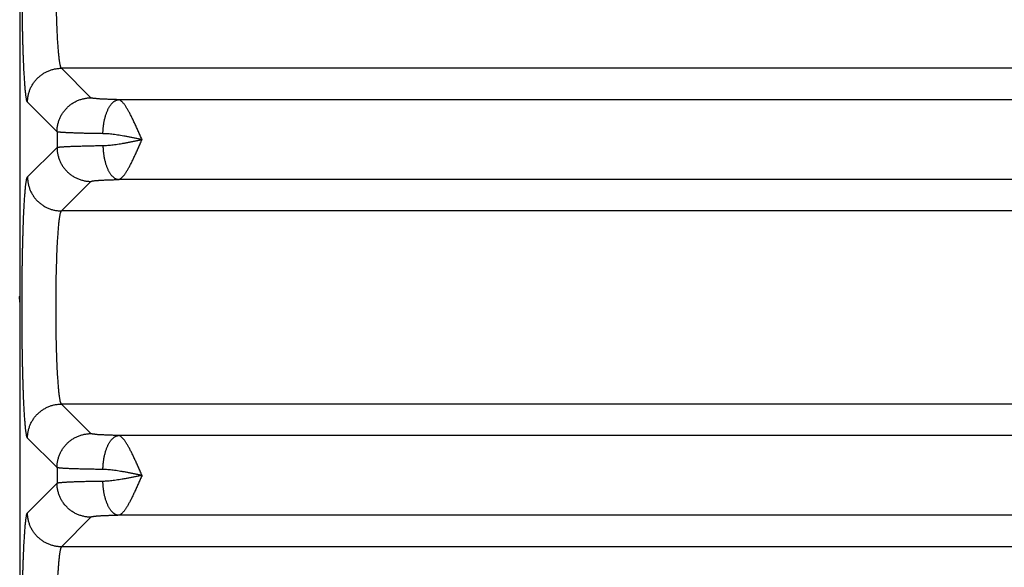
# Model space of a CAD drawing. Header units: inches. Extents: x 0 to 34, y 0 to 22.
# Tile 10 of 111: x 5 to 6.1, y 7.9 to 8.5. Entities that reach past the tile are written whole.
import ezdxf

# ---------------------------------------------------------------- set-up
doc = ezdxf.new("R2010")
doc.units = ezdxf.units.IN
doc.header["$LTSCALE"] = 1.87
doc.header["$MEASUREMENT"] = 0
doc.layers.get('0').update_dxf_attribs({"linetype": 'CONTINUOUS'})

msp = doc.modelspace()

# ---------------------------------------------------------------- linework, layer by layer
at = {"color": 7, "linetype": 'CONTINUOUS'}
for p, q in [((4.9553, 9.2486), (4.9553, 5.9659)), ((5.0391, 8.4402), (5.0044, 8.4749)), ((8.3752, 8.4749), (5.0044, 8.4749)), ((4.9992, 8.4002), (4.9644, 8.435)), ((8.3081, 8.438), (5.0715, 8.438)), ((4.9992, 8.4002), (4.9992, 8.3818)), ((4.9644, 8.3471), (4.9992, 8.3818)), ((5.0044, 8.3071), (5.0391, 8.3418)), ((8.3081, 8.3441), (5.0715, 8.3441)), ((8.3752, 8.3071), (5.0044, 8.3071)), ((4.9553, 8.2), (4.9552, 8.2065)), ((5.0391, 8.0452), (5.0044, 8.0799)), ((8.3752, 8.0799), (5.0044, 8.0799)), ((4.9992, 8.0052), (4.9644, 8.04)), ((8.3081, 8.043), (5.0715, 8.043)), ((4.9992, 8.0052), (4.9992, 7.9868)), ((4.9992, 7.9868), (4.9644, 7.9521)), ((5.0391, 7.9468), (5.0044, 7.9121)), ((8.3081, 7.9491), (5.0715, 7.9491)), ((8.3752, 7.9121), (5.0044, 7.9121))]:
    msp.add_line(p, q, dxfattribs=at)
msp.add_lwpolyline([(4.9553, 8.2074), (4.9553, 8.2073), (4.9553, 8.2069), (4.9552, 8.2065)], dxfattribs=at)
for points, knots in [([(4.9644, 8.435), (4.9643, 8.4351), (4.9641, 8.4354), (4.9639, 8.4359), (4.9637, 8.4367), (4.9634, 8.4376), (4.9632, 8.4388), (4.963, 8.4401), (4.9627, 8.4417), (4.9625, 8.4434), (4.9623, 8.4453), (4.962, 8.4475), (4.9618, 8.4498), (4.9616, 8.4522), (4.9614, 8.4549), (4.9612, 8.4578), (4.961, 8.4608), (4.9608, 8.464), (4.9606, 8.4673), (4.9604, 8.4708), (4.9602, 8.4745), (4.96, 8.4783), (4.9599, 8.4823), (4.9597, 8.4864), (4.9595, 8.4906), (4.9594, 8.495), (4.9592, 8.4995), (4.9591, 8.5041), (4.959, 8.5088), (4.9589, 8.5136), (4.9587, 8.5186), (4.9586, 8.5236), (4.9585, 8.5287), (4.9584, 8.5339), (4.9584, 8.5391), (4.9583, 8.5444), (4.9582, 8.5498), (4.9582, 8.5552), (4.9581, 8.5607), (4.9581, 8.5662), (4.958, 8.5718), (4.958, 8.5773), (4.958, 8.5829), (4.958, 8.5885), (4.958, 8.594), (4.958, 8.5996), (4.958, 8.6052), (4.9581, 8.6107), (4.9581, 8.6162), (4.9582, 8.6217), (4.9582, 8.6253), (4.9582, 8.6271)], [0, 0, 0, 0, 0.002185, 0.005287, 0.00937, 0.014458, 0.020559, 0.02767, 0.035783, 0.044892, 0.054989, 0.066063, 0.078102, 0.091088, 0.105003, 0.119828, 0.135547, 0.152144, 0.169597, 0.187881, 0.206965, 0.226825, 0.247438, 0.26878, 0.290824, 0.313538, 0.33689, 0.36085, 0.385388, 0.410472, 0.436068, 0.462142, 0.48866, 0.515587, 0.542887, 0.570524, 0.59846, 0.626661, 0.655094, 0.68372, 0.712497, 0.741381, 0.770334, 0.799325, 0.828329, 0.857311, 0.886218, 0.914995, 0.943586, 0.971938, 1, 1, 1, 1]), ([(5.0044, 8.4749), (5.0043, 8.475), (5.0041, 8.4752), (5.0038, 8.4757), (5.0036, 8.4763), (5.0033, 8.4772), (5.0031, 8.4781), (5.0028, 8.4793), (5.0026, 8.4806), (5.0023, 8.4821), (5.0021, 8.4837), (5.0018, 8.4855), (5.0016, 8.4875), (5.0014, 8.4896), (5.0011, 8.4918), (5.0009, 8.4942), (5.0007, 8.4968), (5.0005, 8.4995), (5.0003, 8.5023), (5.0001, 8.5053), (4.9999, 8.5084), (4.9997, 8.5116), (4.9996, 8.515), (4.9994, 8.5184), (4.9992, 8.522), (4.9991, 8.5256), (4.9989, 8.5294), (4.9988, 8.5332), (4.9987, 8.5371), (4.9986, 8.5411), (4.9985, 8.5452), (4.9984, 8.5479), (4.9984, 8.5493)], [0, 0, 0, 0, 0.005141, 0.01216, 0.021253, 0.032502, 0.045939, 0.061569, 0.079385, 0.099366, 0.12149, 0.14573, 0.172055, 0.200431, 0.230819, 0.263175, 0.297451, 0.333597, 0.371559, 0.411279, 0.452694, 0.49574, 0.540348, 0.586446, 0.633964, 0.682827, 0.732964, 0.784305, 0.836769, 0.890268, 0.944709, 1, 1, 1, 1]), ([(4.9644, 8.435), (4.9644, 8.4356), (4.9645, 8.437), (4.9646, 8.439), (4.9649, 8.441), (4.9652, 8.443), (4.9657, 8.445), (4.9663, 8.4469), (4.9669, 8.4488), (4.9677, 8.4507), (4.9685, 8.4526), (4.9695, 8.4544), (4.9705, 8.4561), (4.9716, 8.4578), (4.9728, 8.4594), (4.9741, 8.461), (4.9754, 8.4625), (4.9769, 8.4639), (4.9784, 8.4653), (4.9799, 8.4666), (4.9816, 8.4678), (4.9833, 8.4689), (4.985, 8.4699), (4.9868, 8.4708), (4.9886, 8.4717), (4.9905, 8.4724), (4.9924, 8.4731), (4.9944, 8.4737), (4.9963, 8.4741), (4.9983, 8.4745), (5.0003, 8.4747), (5.0024, 8.4749), (5.0037, 8.4749), (5.0044, 8.4749)], [0, 0, 0, 0, 0.03224, 0.064483, 0.09673, 0.128979, 0.161231, 0.193486, 0.225743, 0.258003, 0.290265, 0.322528, 0.354794, 0.38706, 0.419328, 0.451597, 0.483866, 0.516135, 0.548404, 0.580672, 0.61294, 0.645207, 0.677472, 0.709736, 0.741998, 0.774257, 0.806515, 0.838769, 0.871021, 0.90327, 0.935517, 0.96776, 1, 1, 1, 1]), ([(4.9992, 8.4002), (4.9992, 8.4009), (4.9992, 8.4023), (4.9994, 8.4043), (4.9996, 8.4063), (5, 8.4083), (5.0004, 8.4102), (5.001, 8.4122), (5.0017, 8.4141), (5.0024, 8.416), (5.0033, 8.4178), (5.0042, 8.4196), (5.0052, 8.4214), (5.0063, 8.423), (5.0075, 8.4247), (5.0088, 8.4262), (5.0102, 8.4278), (5.0116, 8.4292), (5.0131, 8.4305), (5.0147, 8.4318), (5.0163, 8.433), (5.018, 8.4341), (5.0197, 8.4352), (5.0215, 8.4361), (5.0234, 8.4369), (5.0253, 8.4377), (5.0272, 8.4384), (5.0291, 8.4389), (5.0311, 8.4394), (5.0331, 8.4397), (5.0351, 8.44), (5.0371, 8.4402), (5.0385, 8.4402), (5.0391, 8.4402)], [0, 0, 0, 0, 0.03224, 0.064483, 0.09673, 0.128979, 0.161231, 0.193486, 0.225743, 0.258003, 0.290265, 0.322529, 0.354794, 0.387061, 0.419329, 0.451597, 0.483866, 0.516135, 0.548404, 0.580673, 0.612941, 0.645208, 0.677473, 0.709737, 0.741999, 0.774258, 0.806515, 0.83877, 0.871022, 0.903271, 0.935517, 0.96776, 1, 1, 1, 1]), ([(5.0715, 8.438), (5.0707, 8.438), (5.0691, 8.438), (5.0668, 8.4381), (5.0645, 8.4382), (5.0623, 8.4382), (5.0602, 8.4383), (5.0582, 8.4384), (5.0562, 8.4385), (5.0543, 8.4386), (5.0526, 8.4387), (5.0509, 8.4387), (5.0493, 8.4388), (5.0478, 8.4389), (5.0465, 8.439), (5.0452, 8.4392), (5.0441, 8.4393), (5.043, 8.4394), (5.0421, 8.4395), (5.0413, 8.4396), (5.0406, 8.4397), (5.0401, 8.4398), (5.0397, 8.4399), (5.0393, 8.4401), (5.0392, 8.4401), (5.0391, 8.4402)], [0, 0, 0, 0, 0.073742, 0.145658, 0.215536, 0.283219, 0.34856, 0.411423, 0.471668, 0.529163, 0.5838, 0.635479, 0.684101, 0.729561, 0.77176, 0.810598, 0.845986, 0.877864, 0.906183, 0.930898, 0.951969, 0.969368, 0.98311, 0.993253, 1, 1, 1, 1]), ([(5.0531, 8.398), (5.0532, 8.3987), (5.0532, 8.4001), (5.0533, 8.4021), (5.0535, 8.4041), (5.0537, 8.4061), (5.0539, 8.4081), (5.0542, 8.4101), (5.0545, 8.412), (5.0549, 8.4139), (5.0554, 8.4158), (5.0558, 8.4176), (5.0563, 8.4193), (5.0569, 8.421), (5.0575, 8.4227), (5.0581, 8.4242), (5.0587, 8.4257), (5.0594, 8.4272), (5.0602, 8.4285), (5.0609, 8.4298), (5.0617, 8.431), (5.0625, 8.4321), (5.0633, 8.4331), (5.0642, 8.4341), (5.0651, 8.4349), (5.0659, 8.4357), (5.0668, 8.4363), (5.0678, 8.4368), (5.0687, 8.4373), (5.0696, 8.4376), (5.0706, 8.4379), (5.0712, 8.438), (5.0715, 8.438)], [0, 0, 0, 0, 0.043513, 0.086955, 0.130237, 0.173269, 0.215965, 0.258238, 0.300005, 0.341183, 0.381694, 0.421461, 0.460412, 0.498479, 0.535599, 0.571713, 0.606769, 0.640722, 0.673532, 0.705172, 0.73562, 0.764867, 0.792916, 0.819784, 0.845501, 0.870117, 0.8937, 0.916339, 0.938145, 0.959251, 0.979812, 1, 1, 1, 1]), ([(5.0991, 8.3911), (5.0987, 8.3919), (5.098, 8.3934), (5.097, 8.3958), (5.0959, 8.3982), (5.0949, 8.4006), (5.0938, 8.403), (5.0928, 8.4053), (5.0917, 8.4076), (5.0907, 8.4098), (5.0897, 8.412), (5.0887, 8.4141), (5.0877, 8.4162), (5.0867, 8.4182), (5.0857, 8.4201), (5.0847, 8.422), (5.0838, 8.4237), (5.0829, 8.4254), (5.0819, 8.427), (5.081, 8.4285), (5.0801, 8.4299), (5.0793, 8.4312), (5.0784, 8.4324), (5.0776, 8.4334), (5.0767, 8.4344), (5.0759, 8.4353), (5.0752, 8.436), (5.0744, 8.4366), (5.0737, 8.4372), (5.0729, 8.4376), (5.0722, 8.4378), (5.0717, 8.4379), (5.0715, 8.438)], [0, 0, 0, 0, 0.047331, 0.094931, 0.142281, 0.189283, 0.23584, 0.281846, 0.327187, 0.371741, 0.415381, 0.457995, 0.499488, 0.539775, 0.578781, 0.616435, 0.652664, 0.687398, 0.72055, 0.752038, 0.781855, 0.810022, 0.836477, 0.861147, 0.884043, 0.905115, 0.924451, 0.942208, 0.958549, 0.973642, 0.987513, 1, 1, 1, 1]), ([(5.0531, 8.398), (5.052, 8.398), (5.0496, 8.3981), (5.0461, 8.3981), (5.0428, 8.3982), (5.0395, 8.3982), (5.0363, 8.3983), (5.0332, 8.3984), (5.0302, 8.3984), (5.0273, 8.3985), (5.0246, 8.3986), (5.022, 8.3987), (5.0195, 8.3988), (5.0171, 8.3988), (5.0148, 8.3989), (5.0127, 8.399), (5.0108, 8.3991), (5.009, 8.3992), (5.0073, 8.3993), (5.0058, 8.3994), (5.0044, 8.3995), (5.0032, 8.3996), (5.0021, 8.3997), (5.0012, 8.3998), (5.0005, 8.3999), (4.9999, 8.4), (4.9995, 8.4001), (4.9992, 8.4002), (4.9992, 8.4002)], [0, 0, 0, 0, 0.065683, 0.129859, 0.19243, 0.253299, 0.312374, 0.369561, 0.42476, 0.477867, 0.528791, 0.577463, 0.623816, 0.667778, 0.70927, 0.748222, 0.784574, 0.818268, 0.849253, 0.877483, 0.902913, 0.925501, 0.945208, 0.962008, 0.975883, 0.986826, 0.994845, 1, 1, 1, 1]), ([(5.0991, 8.391), (5.0978, 8.3913), (5.0951, 8.3918), (5.0912, 8.3926), (5.0872, 8.3934), (5.0834, 8.3942), (5.0795, 8.3949), (5.0758, 8.3955), (5.0722, 8.3961), (5.0686, 8.3967), (5.0652, 8.3971), (5.062, 8.3975), (5.0589, 8.3978), (5.0559, 8.3979), (5.0541, 8.398), (5.0531, 8.398)], [0, 0, 0, 0, 0.087182, 0.174009, 0.260033, 0.344996, 0.428535, 0.510273, 0.589836, 0.666828, 0.740792, 0.811339, 0.878216, 0.94118, 1, 1, 1, 1]), ([(5.0531, 8.384), (5.0541, 8.384), (5.0559, 8.3841), (5.0589, 8.3843), (5.062, 8.3846), (5.0652, 8.3849), (5.0686, 8.3854), (5.0722, 8.3859), (5.0758, 8.3865), (5.0795, 8.3872), (5.0834, 8.3879), (5.0872, 8.3886), (5.0912, 8.3894), (5.0951, 8.3902), (5.0978, 8.3907), (5.0991, 8.391)], [0, 0, 0, 0, 0.058884, 0.121879, 0.188754, 0.25928, 0.333216, 0.410173, 0.489684, 0.571369, 0.654894, 0.739878, 0.825904, 0.912665, 1, 1, 1, 1]), ([(5.0715, 8.3441), (5.0717, 8.3441), (5.0722, 8.3442), (5.0729, 8.3445), (5.0736, 8.3449), (5.0744, 8.3454), (5.0752, 8.346), (5.0759, 8.3468), (5.0767, 8.3476), (5.0775, 8.3486), (5.0784, 8.3497), (5.0793, 8.3508), (5.0801, 8.3521), (5.081, 8.3535), (5.0819, 8.355), (5.0829, 8.3566), (5.0838, 8.3583), (5.0847, 8.36), (5.0857, 8.3619), (5.0867, 8.3638), (5.0877, 8.3658), (5.0887, 8.3679), (5.0897, 8.37), (5.0907, 8.3722), (5.0917, 8.3744), (5.0928, 8.3767), (5.0938, 8.3791), (5.0949, 8.3814), (5.0959, 8.3838), (5.097, 8.3862), (5.098, 8.3886), (5.0987, 8.3902), (5.0991, 8.3911)], [0, 0, 0, 0, 0.012261, 0.02577, 0.040798, 0.057223, 0.075043, 0.094399, 0.115419, 0.138217, 0.162861, 0.189297, 0.217459, 0.247281, 0.278762, 0.311893, 0.346603, 0.382827, 0.420488, 0.459498, 0.499781, 0.541266, 0.583875, 0.627521, 0.672083, 0.717414, 0.763394, 0.809955, 0.857003, 0.904397, 0.951996, 1, 1, 1, 1]), ([(4.9992, 8.3818), (4.9992, 8.3819), (4.9995, 8.3819), (4.9999, 8.382), (5.0005, 8.3821), (5.0012, 8.3822), (5.0021, 8.3823), (5.0032, 8.3824), (5.0044, 8.3825), (5.0058, 8.3826), (5.0073, 8.3827), (5.009, 8.3828), (5.0108, 8.3829), (5.0127, 8.383), (5.0148, 8.3831), (5.0171, 8.3832), (5.0195, 8.3833), (5.022, 8.3834), (5.0246, 8.3834), (5.0273, 8.3835), (5.0302, 8.3836), (5.0332, 8.3837), (5.0363, 8.3837), (5.0395, 8.3838), (5.0428, 8.3839), (5.0461, 8.3839), (5.0496, 8.384), (5.052, 8.384), (5.0531, 8.384)], [0, 0, 0, 0, 0.005155, 0.013174, 0.024117, 0.037992, 0.054792, 0.074499, 0.097087, 0.122517, 0.150747, 0.181732, 0.215425, 0.251777, 0.290729, 0.332222, 0.376183, 0.422536, 0.471208, 0.522133, 0.575239, 0.630438, 0.687626, 0.746701, 0.80757, 0.870141, 0.934317, 1, 1, 1, 1]), ([(4.9992, 8.3818), (4.9992, 8.3811), (4.9992, 8.3798), (4.9994, 8.3778), (4.9996, 8.3758), (5, 8.3738), (5.0004, 8.3718), (5.001, 8.3699), (5.0017, 8.3679), (5.0024, 8.3661), (5.0033, 8.3642), (5.0042, 8.3624), (5.0052, 8.3607), (5.0063, 8.359), (5.0075, 8.3574), (5.0088, 8.3558), (5.0102, 8.3543), (5.0116, 8.3529), (5.0131, 8.3515), (5.0147, 8.3502), (5.0163, 8.349), (5.018, 8.3479), (5.0197, 8.3469), (5.0215, 8.3459), (5.0234, 8.3451), (5.0253, 8.3443), (5.0272, 8.3437), (5.0291, 8.3431), (5.0311, 8.3427), (5.0331, 8.3423), (5.0351, 8.342), (5.0371, 8.3419), (5.0385, 8.3418), (5.0391, 8.3418)], [0, 0, 0, 0, 0.03224, 0.064483, 0.09673, 0.128979, 0.161231, 0.193486, 0.225743, 0.258003, 0.290265, 0.322529, 0.354794, 0.387061, 0.419329, 0.451597, 0.483866, 0.516135, 0.548404, 0.580673, 0.612941, 0.645208, 0.677473, 0.709737, 0.741999, 0.774258, 0.806515, 0.83877, 0.871022, 0.903271, 0.935517, 0.96776, 1, 1, 1, 1]), ([(5.0531, 8.384), (5.0532, 8.3833), (5.0532, 8.382), (5.0533, 8.3799), (5.0535, 8.3779), (5.0537, 8.3759), (5.0539, 8.3739), (5.0542, 8.372), (5.0545, 8.37), (5.0549, 8.3681), (5.0554, 8.3663), (5.0558, 8.3645), (5.0563, 8.3627), (5.0569, 8.361), (5.0575, 8.3594), (5.0581, 8.3578), (5.0587, 8.3563), (5.0594, 8.3549), (5.0602, 8.3535), (5.0609, 8.3522), (5.0617, 8.351), (5.0625, 8.3499), (5.0633, 8.3489), (5.0642, 8.348), (5.0651, 8.3471), (5.0659, 8.3464), (5.0668, 8.3457), (5.0678, 8.3452), (5.0687, 8.3447), (5.0696, 8.3444), (5.0706, 8.3442), (5.0712, 8.3441), (5.0715, 8.3441)], [0, 0, 0, 0, 0.043513, 0.086955, 0.130237, 0.173269, 0.215965, 0.258238, 0.300005, 0.341183, 0.381693, 0.421461, 0.460412, 0.498479, 0.535599, 0.571713, 0.606769, 0.640721, 0.673532, 0.705172, 0.73562, 0.764867, 0.792916, 0.819784, 0.845501, 0.870117, 0.8937, 0.916339, 0.938145, 0.959251, 0.979812, 1, 1, 1, 1]), ([(4.9644, 8.04), (4.9643, 8.0401), (4.9641, 8.0404), (4.9639, 8.0409), (4.9637, 8.0417), (4.9634, 8.0427), (4.9632, 8.0438), (4.9629, 8.0452), (4.9627, 8.0468), (4.9625, 8.0486), (4.9622, 8.0506), (4.962, 8.0527), (4.9618, 8.0551), (4.9616, 8.0576), (4.9614, 8.0604), (4.9612, 8.0633), (4.9609, 8.0664), (4.9607, 8.0696), (4.9605, 8.073), (4.9604, 8.0766), (4.9602, 8.0804), (4.96, 8.0843), (4.9598, 8.0883), (4.9597, 8.0925), (4.9595, 8.0968), (4.9593, 8.1013), (4.9592, 8.1059), (4.9591, 8.1106), (4.9589, 8.1154), (4.9588, 8.1203), (4.9587, 8.1253), (4.9586, 8.1304), (4.9585, 8.1356), (4.9584, 8.1409), (4.9583, 8.1463), (4.9583, 8.1517), (4.9582, 8.1571), (4.9581, 8.1626), (4.9581, 8.1682), (4.9581, 8.1738), (4.958, 8.1794), (4.958, 8.185), (4.958, 8.1907), (4.958, 8.1963), (4.958, 8.202), (4.958, 8.2076), (4.9581, 8.2132), (4.9581, 8.2188), (4.9581, 8.2244), (4.9582, 8.2299), (4.9583, 8.2354), (4.9583, 8.2408), (4.9584, 8.2461), (4.9585, 8.2514), (4.9586, 8.2566), (4.9587, 8.2617), (4.9588, 8.2667), (4.9589, 8.2716), (4.9591, 8.2764), (4.9592, 8.2811), (4.9593, 8.2857), (4.9595, 8.2902), (4.9597, 8.2945), (4.9598, 8.2987), (4.96, 8.3028), (4.9602, 8.3067), (4.9604, 8.3104), (4.9605, 8.314), (4.9607, 8.3174), (4.9609, 8.3207), (4.9612, 8.3238), (4.9614, 8.3267), (4.9616, 8.3294), (4.9618, 8.332), (4.962, 8.3343), (4.9622, 8.3365), (4.9625, 8.3385), (4.9627, 8.3402), (4.9629, 8.3418), (4.9632, 8.3432), (4.9634, 8.3444), (4.9637, 8.3453), (4.9639, 8.3461), (4.9641, 8.3467), (4.9643, 8.347), (4.9644, 8.3471)], [0, 0, 0, 0, 0.001388, 0.003363, 0.005968, 0.009215, 0.013111, 0.017652, 0.022836, 0.028656, 0.035107, 0.042183, 0.049876, 0.058178, 0.067078, 0.076563, 0.086616, 0.097226, 0.108379, 0.120062, 0.132257, 0.144946, 0.158113, 0.171743, 0.185818, 0.200316, 0.215215, 0.230496, 0.246141, 0.262131, 0.278443, 0.295054, 0.311937, 0.329072, 0.346438, 0.364013, 0.381773, 0.399691, 0.417742, 0.435904, 0.454153, 0.472464, 0.490813, 0.509173, 0.527521, 0.54583, 0.564079, 0.582243, 0.600297, 0.618215, 0.635972, 0.653545, 0.670912, 0.688049, 0.704934, 0.721544, 0.737855, 0.753844, 0.769489, 0.784771, 0.79967, 0.814167, 0.828242, 0.841872, 0.855039, 0.867728, 0.879924, 0.891608, 0.902762, 0.913371, 0.923425, 0.93291, 0.941809, 0.950109, 0.9578, 0.964877, 0.971331, 0.977154, 0.98234, 0.986884, 0.990781, 0.994029, 0.996635, 0.998612, 1, 1, 1, 1]), ([(4.9644, 8.3471), (4.9644, 8.3464), (4.9645, 8.345), (4.9646, 8.343), (4.9649, 8.341), (4.9652, 8.339), (4.9657, 8.3371), (4.9663, 8.3351), (4.9669, 8.3332), (4.9677, 8.3313), (4.9685, 8.3295), (4.9695, 8.3277), (4.9705, 8.3259), (4.9716, 8.3243), (4.9728, 8.3226), (4.9741, 8.3211), (4.9754, 8.3195), (4.9769, 8.3181), (4.9784, 8.3168), (4.9799, 8.3155), (4.9816, 8.3143), (4.9833, 8.3132), (4.985, 8.3121), (4.9868, 8.3112), (4.9886, 8.3104), (4.9905, 8.3096), (4.9924, 8.3089), (4.9944, 8.3084), (4.9963, 8.3079), (4.9983, 8.3076), (5.0003, 8.3073), (5.0024, 8.3071), (5.0037, 8.3071), (5.0044, 8.3071)], [0, 0, 0, 0, 0.03224, 0.064483, 0.09673, 0.128979, 0.161231, 0.193486, 0.225743, 0.258003, 0.290265, 0.322528, 0.354794, 0.387061, 0.419328, 0.451597, 0.483866, 0.516135, 0.548404, 0.580673, 0.61294, 0.645207, 0.677472, 0.709736, 0.741998, 0.774257, 0.806515, 0.838769, 0.871021, 0.903271, 0.935517, 0.96776, 1, 1, 1, 1]), ([(5.0391, 8.3418), (5.0392, 8.3419), (5.0393, 8.342), (5.0397, 8.3421), (5.0401, 8.3422), (5.0406, 8.3423), (5.0413, 8.3424), (5.0421, 8.3426), (5.043, 8.3427), (5.0441, 8.3428), (5.0452, 8.3429), (5.0465, 8.343), (5.0478, 8.3431), (5.0493, 8.3432), (5.0509, 8.3433), (5.0526, 8.3434), (5.0543, 8.3435), (5.0562, 8.3436), (5.0582, 8.3436), (5.0602, 8.3437), (5.0623, 8.3438), (5.0645, 8.3439), (5.0668, 8.3439), (5.0691, 8.344), (5.0707, 8.344), (5.0715, 8.3441)], [0, 0, 0, 0, 0.006747, 0.016888, 0.030628, 0.048025, 0.069094, 0.093805, 0.12212, 0.153995, 0.189379, 0.228212, 0.270405, 0.31586, 0.364475, 0.416147, 0.470779, 0.528268, 0.588502, 0.651354, 0.716685, 0.784363, 0.854244, 0.926175, 1, 1, 1, 1]), ([(5.0044, 8.0799), (5.0043, 8.08), (5.0041, 8.0803), (5.0038, 8.0807), (5.0036, 8.0814), (5.0033, 8.0822), (5.003, 8.0832), (5.0028, 8.0844), (5.0025, 8.0857), (5.0023, 8.0872), (5.002, 8.0889), (5.0018, 8.0907), (5.0016, 8.0928), (5.0013, 8.0949), (5.0011, 8.0972), (5.0009, 8.0997), (5.0007, 8.1023), (5.0005, 8.1051), (5.0003, 8.108), (5.0001, 8.111), (4.9999, 8.1142), (4.9997, 8.1175), (4.9995, 8.1209), (4.9993, 8.1244), (4.9992, 8.128), (4.999, 8.1318), (4.9989, 8.1356), (4.9988, 8.1395), (4.9986, 8.1435), (4.9985, 8.1476), (4.9984, 8.1518), (4.9983, 8.156), (4.9983, 8.1603), (4.9982, 8.1646), (4.9981, 8.169), (4.9981, 8.1734), (4.998, 8.1778), (4.998, 8.1823), (4.998, 8.1868), (4.998, 8.1913), (4.998, 8.1958), (4.998, 8.2003), (4.998, 8.2048), (4.998, 8.2093), (4.9981, 8.2137), (4.9981, 8.2181), (4.9982, 8.2225), (4.9983, 8.2268), (4.9983, 8.2311), (4.9984, 8.2353), (4.9985, 8.2395), (4.9987, 8.2435), (4.9988, 8.2475), (4.9989, 8.2515), (4.999, 8.2553), (4.9992, 8.259), (4.9993, 8.2626), (4.9995, 8.2662), (4.9997, 8.2696), (4.9999, 8.2729), (5.0001, 8.276), (5.0003, 8.2791), (5.0005, 8.282), (5.0007, 8.2847), (5.0009, 8.2873), (5.0011, 8.2898), (5.0013, 8.2921), (5.0016, 8.2943), (5.0018, 8.2963), (5.002, 8.2981), (5.0023, 8.2998), (5.0025, 8.3013), (5.0028, 8.3027), (5.003, 8.3038), (5.0033, 8.3048), (5.0036, 8.3057), (5.0038, 8.3063), (5.0041, 8.3068), (5.0043, 8.307), (5.0044, 8.3071)], [0, 0, 0, 0, 0.001713, 0.00406, 0.007107, 0.01088, 0.015391, 0.02064, 0.026626, 0.033342, 0.040782, 0.048937, 0.057794, 0.067342, 0.077563, 0.088441, 0.09996, 0.112105, 0.124856, 0.138194, 0.152095, 0.16654, 0.181505, 0.196968, 0.212903, 0.229285, 0.246088, 0.263289, 0.280858, 0.298769, 0.316991, 0.335497, 0.354259, 0.37325, 0.392437, 0.411791, 0.431281, 0.450878, 0.470551, 0.490271, 0.510005, 0.529722, 0.549393, 0.568987, 0.588474, 0.607822, 0.627001, 0.645981, 0.664734, 0.68323, 0.701442, 0.719338, 0.736891, 0.754075, 0.770863, 0.78723, 0.803149, 0.818595, 0.833545, 0.847974, 0.861861, 0.875186, 0.887926, 0.900059, 0.911567, 0.922437, 0.932655, 0.942202, 0.951061, 0.959218, 0.966658, 0.973375, 0.97936, 0.984609, 0.98912, 0.992893, 0.99594, 0.998287, 1, 1, 1, 1]), ([(4.9553, 8.2073), (4.9553, 8.2072), (4.9553, 8.2071), (4.9553, 8.207), (4.9553, 8.207)], [0, 0, 0, 0, 0.933258, 1, 1, 1, 1]), ([(4.9644, 8.04), (4.9644, 8.0406), (4.9645, 8.042), (4.9646, 8.044), (4.9649, 8.046), (4.9652, 8.048), (4.9657, 8.05), (4.9663, 8.0519), (4.9669, 8.0538), (4.9677, 8.0557), (4.9685, 8.0576), (4.9695, 8.0594), (4.9705, 8.0611), (4.9716, 8.0628), (4.9728, 8.0644), (4.9741, 8.066), (4.9754, 8.0675), (4.9769, 8.0689), (4.9784, 8.0703), (4.9799, 8.0716), (4.9816, 8.0728), (4.9833, 8.0739), (4.985, 8.0749), (4.9868, 8.0758), (4.9886, 8.0767), (4.9905, 8.0774), (4.9924, 8.0781), (4.9944, 8.0787), (4.9963, 8.0791), (4.9983, 8.0795), (5.0003, 8.0797), (5.0024, 8.0799), (5.0037, 8.0799), (5.0044, 8.0799)], [0, 0, 0, 0, 0.03224, 0.064483, 0.09673, 0.128979, 0.161231, 0.193486, 0.225743, 0.258003, 0.290265, 0.322528, 0.354794, 0.38706, 0.419328, 0.451597, 0.483866, 0.516135, 0.548404, 0.580672, 0.61294, 0.645207, 0.677472, 0.709736, 0.741998, 0.774257, 0.806515, 0.838769, 0.871021, 0.90327, 0.935517, 0.96776, 1, 1, 1, 1]), ([(4.9992, 8.0052), (4.9992, 8.0059), (4.9992, 8.0073), (4.9994, 8.0093), (4.9996, 8.0113), (5, 8.0133), (5.0004, 8.0152), (5.001, 8.0172), (5.0017, 8.0191), (5.0024, 8.021), (5.0033, 8.0228), (5.0042, 8.0246), (5.0052, 8.0264), (5.0063, 8.028), (5.0075, 8.0297), (5.0088, 8.0312), (5.0102, 8.0328), (5.0116, 8.0342), (5.0131, 8.0355), (5.0147, 8.0368), (5.0163, 8.038), (5.018, 8.0391), (5.0197, 8.0402), (5.0215, 8.0411), (5.0234, 8.0419), (5.0253, 8.0427), (5.0272, 8.0434), (5.0291, 8.0439), (5.0311, 8.0444), (5.0331, 8.0447), (5.0351, 8.045), (5.0371, 8.0452), (5.0385, 8.0452), (5.0391, 8.0452)], [0, 0, 0, 0, 0.03224, 0.064483, 0.09673, 0.128979, 0.161231, 0.193486, 0.225743, 0.258003, 0.290265, 0.322529, 0.354794, 0.387061, 0.419329, 0.451597, 0.483866, 0.516135, 0.548404, 0.580673, 0.612941, 0.645208, 0.677473, 0.709737, 0.741999, 0.774258, 0.806515, 0.83877, 0.871022, 0.903271, 0.935517, 0.96776, 1, 1, 1, 1]), ([(5.0715, 8.043), (5.0707, 8.043), (5.0691, 8.043), (5.0668, 8.0431), (5.0645, 8.0432), (5.0623, 8.0432), (5.0602, 8.0433), (5.0582, 8.0434), (5.0562, 8.0435), (5.0543, 8.0436), (5.0526, 8.0437), (5.0509, 8.0437), (5.0493, 8.0438), (5.0478, 8.0439), (5.0465, 8.044), (5.0452, 8.0442), (5.0441, 8.0443), (5.043, 8.0444), (5.0421, 8.0445), (5.0413, 8.0446), (5.0406, 8.0447), (5.0401, 8.0448), (5.0397, 8.0449), (5.0393, 8.0451), (5.0392, 8.0451), (5.0391, 8.0452)], [0, 0, 0, 0, 0.073742, 0.145658, 0.215535, 0.283218, 0.348559, 0.411423, 0.471668, 0.529163, 0.5838, 0.635479, 0.6841, 0.729561, 0.77176, 0.810598, 0.845986, 0.877864, 0.906183, 0.930898, 0.951969, 0.969368, 0.98311, 0.993253, 1, 1, 1, 1]), ([(5.0531, 8.003), (5.0532, 8.0037), (5.0532, 8.0051), (5.0533, 8.0071), (5.0535, 8.0091), (5.0537, 8.0111), (5.0539, 8.0131), (5.0542, 8.0151), (5.0545, 8.017), (5.0549, 8.0189), (5.0554, 8.0208), (5.0558, 8.0226), (5.0563, 8.0243), (5.0569, 8.026), (5.0575, 8.0277), (5.0581, 8.0292), (5.0587, 8.0307), (5.0594, 8.0322), (5.0602, 8.0335), (5.0609, 8.0348), (5.0617, 8.036), (5.0625, 8.0371), (5.0633, 8.0381), (5.0642, 8.0391), (5.0651, 8.0399), (5.0659, 8.0407), (5.0668, 8.0413), (5.0678, 8.0418), (5.0687, 8.0423), (5.0696, 8.0426), (5.0706, 8.0429), (5.0712, 8.043), (5.0715, 8.043)], [0, 0, 0, 0, 0.043513, 0.086955, 0.130237, 0.173269, 0.215965, 0.258238, 0.300005, 0.341183, 0.381694, 0.421461, 0.460412, 0.498479, 0.535599, 0.571713, 0.606769, 0.640722, 0.673532, 0.705172, 0.73562, 0.764867, 0.792916, 0.819784, 0.845501, 0.870117, 0.8937, 0.916339, 0.938145, 0.959251, 0.979812, 1, 1, 1, 1]), ([(5.0991, 7.996), (5.0987, 7.9968), (5.098, 7.9985), (5.0969, 8.0009), (5.0959, 8.0033), (5.0948, 8.0056), (5.0938, 8.008), (5.0928, 8.0103), (5.0917, 8.0126), (5.0907, 8.0148), (5.0897, 8.017), (5.0887, 8.0192), (5.0877, 8.0212), (5.0867, 8.0232), (5.0857, 8.0251), (5.0847, 8.027), (5.0838, 8.0288), (5.0829, 8.0304), (5.0819, 8.032), (5.081, 8.0335), (5.0801, 8.0349), (5.0793, 8.0362), (5.0784, 8.0374), (5.0776, 8.0384), (5.0767, 8.0394), (5.0759, 8.0403), (5.0752, 8.041), (5.0744, 8.0416), (5.0737, 8.0422), (5.0729, 8.0426), (5.0722, 8.0428), (5.0717, 8.0429), (5.0715, 8.043)], [0, 0, 0, 0, 0.047807, 0.095488, 0.142881, 0.189887, 0.236406, 0.282355, 0.327652, 0.37218, 0.415795, 0.458378, 0.499841, 0.540099, 0.579078, 0.616705, 0.652907, 0.687615, 0.720744, 0.752208, 0.782003, 0.81015, 0.836585, 0.861238, 0.884118, 0.905175, 0.924497, 0.942243, 0.958573, 0.973657, 0.98752, 1, 1, 1, 1]), ([(5.0531, 8.003), (5.052, 8.003), (5.0496, 8.0031), (5.0461, 8.0031), (5.0428, 8.0032), (5.0395, 8.0032), (5.0363, 8.0033), (5.0332, 8.0034), (5.0302, 8.0034), (5.0273, 8.0035), (5.0246, 8.0036), (5.022, 8.0037), (5.0195, 8.0038), (5.0171, 8.0038), (5.0148, 8.0039), (5.0127, 8.004), (5.0108, 8.0041), (5.009, 8.0042), (5.0073, 8.0043), (5.0058, 8.0044), (5.0044, 8.0045), (5.0032, 8.0046), (5.0021, 8.0047), (5.0012, 8.0048), (5.0005, 8.0049), (4.9999, 8.005), (4.9995, 8.0051), (4.9992, 8.0052), (4.9992, 8.0052)], [0, 0, 0, 0, 0.065683, 0.129859, 0.19243, 0.253299, 0.312374, 0.369562, 0.42476, 0.477867, 0.528791, 0.577463, 0.623817, 0.667778, 0.70927, 0.748223, 0.784574, 0.818268, 0.849253, 0.877483, 0.902913, 0.925501, 0.945208, 0.962008, 0.975883, 0.986826, 0.994845, 1, 1, 1, 1]), ([(5.0991, 7.996), (5.0978, 7.9963), (5.0951, 7.9968), (5.0912, 7.9976), (5.0873, 7.9984), (5.0834, 7.9992), (5.0796, 7.9999), (5.0758, 8.0005), (5.0722, 8.0011), (5.0686, 8.0017), (5.0652, 8.0021), (5.062, 8.0025), (5.0589, 8.0028), (5.0559, 8.0029), (5.0541, 8.003), (5.0531, 8.003)], [0, 0, 0, 0, 0.087448, 0.174126, 0.260155, 0.345176, 0.428725, 0.510414, 0.589933, 0.66691, 0.740865, 0.811395, 0.87825, 0.941195, 1, 1, 1, 1]), ([(5.0991, 7.996), (5.0978, 7.9957), (5.0951, 7.9952), (5.0912, 7.9944), (5.0872, 7.9936), (5.0834, 7.9929), (5.0795, 7.9922), (5.0758, 7.9915), (5.0722, 7.9909), (5.0686, 7.9904), (5.0652, 7.9899), (5.062, 7.9896), (5.0589, 7.9893), (5.0559, 7.9891), (5.0541, 7.989), (5.0531, 7.989)], [0, 0, 0, 0, 0.087419, 0.174154, 0.260338, 0.345461, 0.429013, 0.510699, 0.590191, 0.667046, 0.74086, 0.811288, 0.878083, 0.941053, 1, 1, 1, 1]), ([(5.0991, 7.996), (5.0987, 7.9952), (5.098, 7.9936), (5.0969, 7.9912), (5.0959, 7.9888), (5.0948, 7.9864), (5.0938, 7.984), (5.0928, 7.9817), (5.0917, 7.9794), (5.0907, 7.9772), (5.0897, 7.975), (5.0887, 7.9729), (5.0877, 7.9708), (5.0867, 7.9688), (5.0857, 7.9669), (5.0847, 7.965), (5.0838, 7.9633), (5.0829, 7.9616), (5.0819, 7.96), (5.081, 7.9585), (5.0801, 7.9571), (5.0793, 7.9559), (5.0784, 7.9547), (5.0776, 7.9536), (5.0767, 7.9526), (5.0759, 7.9518), (5.0752, 7.951), (5.0744, 7.9504), (5.0737, 7.9499), (5.0729, 7.9495), (5.0722, 7.9492), (5.0717, 7.9491), (5.0715, 7.9491)], [0, 0, 0, 0, 0.047917, 0.095508, 0.142868, 0.189881, 0.236432, 0.282411, 0.327712, 0.372228, 0.415842, 0.458432, 0.499891, 0.540151, 0.579153, 0.616808, 0.653011, 0.68768, 0.720788, 0.7523, 0.782158, 0.81029, 0.836659, 0.861294, 0.88415, 0.90523, 0.924624, 0.942455, 0.958856, 0.973923, 0.987546, 1, 1, 1, 1]), ([(5.0531, 7.989), (5.052, 7.989), (5.0496, 7.989), (5.0462, 7.9889), (5.0428, 7.9889), (5.0395, 7.9888), (5.0363, 7.9887), (5.0332, 7.9887), (5.0302, 7.9886), (5.0273, 7.9885), (5.0246, 7.9884), (5.022, 7.9884), (5.0195, 7.9883), (5.0171, 7.9882), (5.0149, 7.9881), (5.0127, 7.988), (5.0108, 7.9879), (5.009, 7.9878), (5.0073, 7.9877), (5.0058, 7.9876), (5.0044, 7.9875), (5.0032, 7.9874), (5.0021, 7.9873), (5.0012, 7.9872), (5.0005, 7.9871), (4.9999, 7.987), (4.9995, 7.9869), (4.9992, 7.9869), (4.9992, 7.9868)], [0, 0, 0, 0, 0.06566, 0.129817, 0.192373, 0.253237, 0.312314, 0.369513, 0.424724, 0.477836, 0.528755, 0.577418, 0.623761, 0.667716, 0.709208, 0.748166, 0.784525, 0.818226, 0.849217, 0.877452, 0.90289, 0.925486, 0.945201, 0.962007, 0.975885, 0.986828, 0.994846, 1, 1, 1, 1]), ([(5.0391, 7.9468), (5.0385, 7.9468), (5.0371, 7.9469), (5.0351, 7.947), (5.0331, 7.9473), (5.0311, 7.9477), (5.0291, 7.9481), (5.0272, 7.9487), (5.0253, 7.9493), (5.0234, 7.9501), (5.0215, 7.9509), (5.0197, 7.9519), (5.018, 7.9529), (5.0163, 7.954), (5.0147, 7.9552), (5.0131, 7.9565), (5.0116, 7.9579), (5.0102, 7.9593), (5.0088, 7.9608), (5.0075, 7.9624), (5.0063, 7.964), (5.0052, 7.9657), (5.0042, 7.9674), (5.0033, 7.9692), (5.0024, 7.9711), (5.0017, 7.9729), (5.001, 7.9749), (5.0004, 7.9768), (5, 7.9788), (4.9996, 7.9808), (4.9994, 7.9828), (4.9992, 7.9848), (4.9992, 7.9861), (4.9992, 7.9868)], [0, 0, 0, 0, 0.03224, 0.064482, 0.096728, 0.128977, 0.161229, 0.193484, 0.225741, 0.258, 0.290262, 0.322526, 0.354791, 0.387058, 0.419326, 0.451595, 0.483864, 0.516133, 0.548402, 0.580671, 0.612939, 0.645206, 0.677471, 0.709735, 0.741997, 0.774256, 0.806514, 0.838769, 0.871021, 0.90327, 0.935516, 0.96776, 1, 1, 1, 1]), ([(5.0715, 7.9491), (5.0712, 7.9491), (5.0706, 7.9492), (5.0696, 7.9494), (5.0687, 7.9497), (5.0678, 7.9502), (5.0668, 7.9507), (5.0659, 7.9514), (5.0651, 7.9521), (5.0642, 7.953), (5.0633, 7.9539), (5.0625, 7.9549), (5.0617, 7.956), (5.0609, 7.9572), (5.0602, 7.9585), (5.0594, 7.9599), (5.0587, 7.9613), (5.0581, 7.9628), (5.0575, 7.9644), (5.0569, 7.966), (5.0563, 7.9677), (5.0558, 7.9695), (5.0554, 7.9713), (5.0549, 7.9731), (5.0545, 7.975), (5.0542, 7.977), (5.0539, 7.9789), (5.0537, 7.9809), (5.0535, 7.9829), (5.0533, 7.9849), (5.0532, 7.987), (5.0532, 7.9883), (5.0531, 7.989)], [0, 0, 0, 0, 0.020188, 0.040749, 0.061855, 0.083661, 0.1063, 0.129883, 0.154499, 0.180216, 0.207083, 0.235132, 0.26438, 0.294828, 0.326468, 0.359279, 0.393231, 0.428287, 0.464402, 0.501521, 0.539589, 0.57854, 0.618307, 0.658818, 0.699996, 0.741762, 0.784036, 0.826731, 0.869764, 0.913045, 0.956487, 1, 1, 1, 1]), ([(4.9582, 7.7599), (4.9582, 7.7617), (4.9582, 7.7654), (4.9581, 7.7708), (4.9581, 7.7763), (4.958, 7.7818), (4.958, 7.7874), (4.958, 7.793), (4.958, 7.7986), (4.958, 7.8041), (4.958, 7.8097), (4.958, 7.8153), (4.9581, 7.8208), (4.9581, 7.8263), (4.9582, 7.8318), (4.9582, 7.8372), (4.9583, 7.8426), (4.9584, 7.8479), (4.9584, 7.8532), (4.9585, 7.8584), (4.9586, 7.8635), (4.9587, 7.8685), (4.9589, 7.8734), (4.959, 7.8782), (4.9591, 7.8829), (4.9592, 7.8875), (4.9594, 7.892), (4.9595, 7.8964), (4.9597, 7.9007), (4.9599, 7.9048), (4.96, 7.9087), (4.9602, 7.9125), (4.9604, 7.9162), (4.9606, 7.9197), (4.9608, 7.9231), (4.961, 7.9263), (4.9612, 7.9293), (4.9614, 7.9321), (4.9616, 7.9348), (4.9618, 7.9373), (4.962, 7.9396), (4.9623, 7.9417), (4.9625, 7.9436), (4.9627, 7.9454), (4.963, 7.9469), (4.9632, 7.9483), (4.9634, 7.9494), (4.9637, 7.9504), (4.9639, 7.9511), (4.9641, 7.9517), (4.9643, 7.952), (4.9644, 7.9521)], [0, 0, 0, 0, 0.028045, 0.056389, 0.084977, 0.113753, 0.142662, 0.171645, 0.200648, 0.229638, 0.258589, 0.287475, 0.316255, 0.344884, 0.373317, 0.401518, 0.429454, 0.457091, 0.484392, 0.511321, 0.537842, 0.563919, 0.589516, 0.614598, 0.639133, 0.663092, 0.686447, 0.709166, 0.731215, 0.752557, 0.773167, 0.793025, 0.812109, 0.830395, 0.84785, 0.864448, 0.880168, 0.894993, 0.908905, 0.921888, 0.933925, 0.944999, 0.955097, 0.964207, 0.972323, 0.979436, 0.985539, 0.990628, 0.994712, 0.997815, 1, 1, 1, 1]), ([(5.0044, 7.9121), (5.0037, 7.9121), (5.0024, 7.9121), (5.0003, 7.9123), (4.9983, 7.9126), (4.9963, 7.9129), (4.9944, 7.9134), (4.9924, 7.9139), (4.9905, 7.9146), (4.9886, 7.9154), (4.9868, 7.9162), (4.985, 7.9171), (4.9833, 7.9182), (4.9816, 7.9193), (4.9799, 7.9205), (4.9784, 7.9218), (4.9769, 7.9231), (4.9754, 7.9245), (4.9741, 7.9261), (4.9728, 7.9276), (4.9716, 7.9293), (4.9705, 7.9309), (4.9695, 7.9327), (4.9685, 7.9345), (4.9677, 7.9363), (4.9669, 7.9382), (4.9663, 7.9401), (4.9657, 7.9421), (4.9652, 7.944), (4.9649, 7.946), (4.9646, 7.948), (4.9645, 7.95), (4.9644, 7.9514), (4.9644, 7.9521)], [0, 0, 0, 0, 0.03224, 0.064483, 0.096729, 0.128979, 0.161231, 0.193485, 0.225743, 0.258002, 0.290264, 0.322528, 0.354793, 0.38706, 0.419327, 0.451596, 0.483865, 0.516134, 0.548403, 0.580672, 0.612939, 0.645206, 0.677472, 0.709735, 0.741997, 0.774257, 0.806514, 0.838769, 0.871021, 0.90327, 0.935517, 0.96776, 1, 1, 1, 1]), ([(5.0715, 7.9491), (5.0707, 7.949), (5.0691, 7.949), (5.0668, 7.9489), (5.0645, 7.9489), (5.0623, 7.9488), (5.0602, 7.9487), (5.0582, 7.9486), (5.0562, 7.9486), (5.0543, 7.9485), (5.0526, 7.9484), (5.0509, 7.9483), (5.0493, 7.9482), (5.0478, 7.9481), (5.0465, 7.948), (5.0452, 7.9479), (5.0441, 7.9478), (5.043, 7.9477), (5.0421, 7.9476), (5.0413, 7.9474), (5.0406, 7.9473), (5.0401, 7.9472), (5.0397, 7.9471), (5.0393, 7.947), (5.0392, 7.9469), (5.0391, 7.9468)], [0, 0, 0, 0, 0.073556, 0.145354, 0.215205, 0.282922, 0.348335, 0.411277, 0.471576, 0.529084, 0.583715, 0.635393, 0.684021, 0.729494, 0.771708, 0.810559, 0.845959, 0.877847, 0.906177, 0.930901, 0.951981, 0.969384, 0.983119, 0.99325, 1, 1, 1, 1]), ([(5.0044, 7.9121), (5.0043, 7.912), (5.0041, 7.9118), (5.0038, 7.9113), (5.0036, 7.9107), (5.0033, 7.9099), (5.0031, 7.9089), (5.0028, 7.9078), (5.0026, 7.9065), (5.0023, 7.905), (5.0021, 7.9033), (5.0018, 7.9015), (5.0016, 7.8996), (5.0014, 7.8975), (5.0011, 7.8952), (5.0009, 7.8928), (5.0007, 7.8902), (5.0005, 7.8875), (5.0003, 7.8847), (5.0001, 7.8817), (4.9999, 7.8786), (4.9997, 7.8754), (4.9996, 7.8721), (4.9994, 7.8686), (4.9992, 7.8651), (4.9991, 7.8614), (4.9989, 7.8577), (4.9988, 7.8538), (4.9987, 7.8499), (4.9986, 7.8459), (4.9985, 7.8418), (4.9984, 7.8391), (4.9984, 7.8377)], [0, 0, 0, 0, 0.005141, 0.01216, 0.021255, 0.032506, 0.04594, 0.061563, 0.079368, 0.09934, 0.121459, 0.145699, 0.172032, 0.200423, 0.230827, 0.263197, 0.297481, 0.333629, 0.371589, 0.411307, 0.452723, 0.495771, 0.540385, 0.586491, 0.634013, 0.682865, 0.732975, 0.784278, 0.836708, 0.890189, 0.944644, 1, 1, 1, 1])]:
    msp.add_open_spline(points, degree=3, knots=knots, dxfattribs=at)
for points in [[(4.9553, 8.2069), (4.9552, 8.2068), (4.9552, 8.2066), (4.9552, 8.2065)], [(4.9553, 8.207), (4.9553, 8.207), (4.9553, 8.2069), (4.9553, 8.2069)]]:
    msp.add_open_spline(points, degree=3, dxfattribs=at)

doc.saveas('drawing.dxf')
